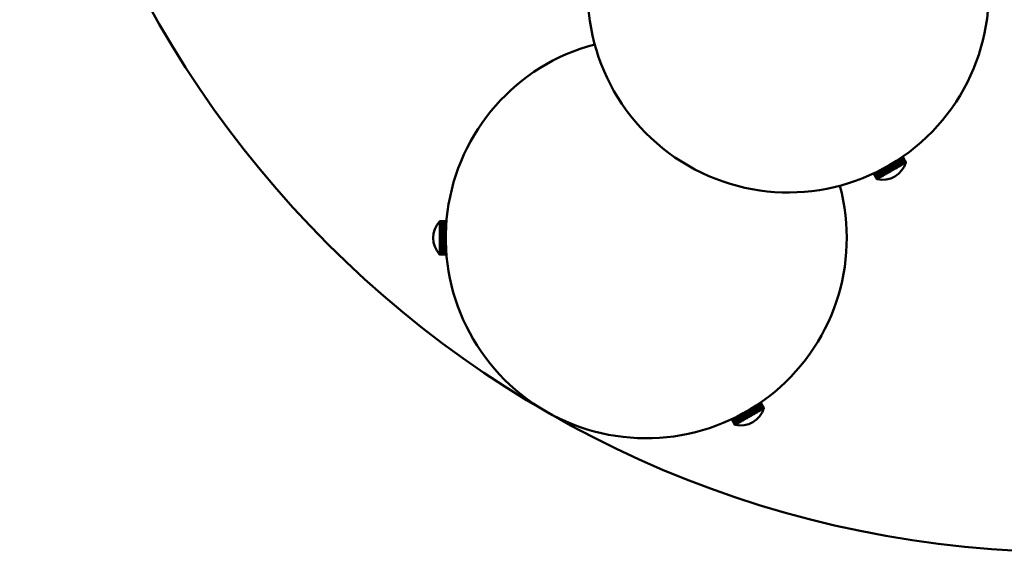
# Model space of a CAD drawing. Header units: millimetres. Extents: x 849 to 4035, y 828 to 3843.
# Tile 59 of 121: x 1963 to 2258, y 3213 to 3372. Entities that reach past the tile are written whole.
import ezdxf

# ---------------------------------------------------------------- set-up
doc = ezdxf.new("R2010")
doc.units = ezdxf.units.MM
doc.header["$LTSCALE"] = 15
doc.layers.add('Widoczne (ISO)', color=7, linetype='Continuous', lineweight=50)

msp = doc.modelspace()

# ---------------------------------------------------------------- linework, layer by layer
at = {"layer": 'Widoczne (ISO)'}
for p, q in [((2226.16, 3327.99), (2225.27, 3329.54)), ((2225.31, 3329.56), (2226.24, 3327.95)), ((2225.35, 3329.59), (2226.24, 3328.04)), ((2226.47, 3328.17), (2225.57, 3329.72)), ((2225.6, 3329.74), (2226.54, 3328.12)), ((2225.64, 3329.77), (2226.54, 3328.21)), ((2226.76, 3328.33), (2225.85, 3329.9)), ((2225.87, 3329.92), (2226.82, 3328.28)), ((2225.92, 3329.95), (2226.83, 3328.37)), ((2227.03, 3328.49), (2226.12, 3330.08)), ((2226.13, 3330.09), (2227.09, 3328.43)), ((2226.18, 3330.12), (2227.1, 3328.53)), ((2227.29, 3328.64), (2226.37, 3330.24)), ((2226.37, 3330.24), (2227.33, 3328.58)), ((2226.43, 3330.28), (2227.36, 3328.68)), ((2227.53, 3328.78), (2226.6, 3330.39)), ((2226.66, 3330.43), (2227.59, 3328.81)), ((2227.75, 3328.91), (2226.81, 3330.54)), ((2226.87, 3330.57), (2227.81, 3328.94)), ((2227.95, 3329.02), (2227.01, 3330.66)), ((2227.05, 3330.69), (2228, 3329.05)), ((2228.13, 3329.13), (2227.18, 3330.78)), ((2227.22, 3330.81), (2228.17, 3329.15)), ((2228.29, 3329.22), (2227.33, 3330.88)), ((2227.36, 3330.9), (2228.32, 3329.24)), ((2228.42, 3329.29), (2227.45, 3330.97)), ((2227.48, 3330.99), (2228.45, 3329.31)), ((2228.52, 3329.35), (2227.55, 3331.04)), ((2227.57, 3331.05), (2228.55, 3329.37)), ((2228.6, 3329.4), (2227.63, 3331.09)), ((2227.64, 3331.1), (2228.62, 3329.41)), ((2228.66, 3329.43), (2227.68, 3331.12)), ((2227.69, 3331.13), (2228.67, 3329.44)), ((2228.68, 3329.45), (2227.71, 3331.14)), ((2227.71, 3331.14), (2228.69, 3329.45)), ((2228.69, 3329.45), (2227.71, 3331.14)), ((2228.68, 3329.45), (2228.67, 3329.44)), ((2228.69, 3329.45), (2228.69, 3329.45)), ((2220.75, 3324.87), (2219.81, 3326.51)), ((2219.86, 3326.53), (2220.8, 3324.89)), ((2220.95, 3324.98), (2220.01, 3326.61)), ((2220.07, 3326.64), (2221.01, 3325.01)), ((2221.17, 3325.11), (2220.24, 3326.72)), ((2220.3, 3326.75), (2221.23, 3325.14)), ((2221.41, 3325.25), (2220.49, 3326.85)), ((2221.51, 3325.21), (2220.55, 3326.88)), ((2220.56, 3326.88), (2221.48, 3325.28)), ((2221.67, 3325.4), (2220.76, 3326.98)), ((2221.76, 3325.36), (2220.81, 3327.01)), ((2220.83, 3327.02), (2221.74, 3325.44)), ((2221.95, 3325.56), (2221.04, 3327.13)), ((2222.03, 3325.52), (2221.09, 3327.15)), ((2221.11, 3327.17), (2222.02, 3325.6)), ((2222.24, 3325.72), (2221.34, 3327.28)), ((2222.32, 3325.68), (2221.38, 3327.3)), ((2221.41, 3327.32), (2222.31, 3325.77)), ((2222.54, 3325.9), (2221.65, 3327.44)), ((2222.61, 3325.85), (2221.68, 3327.46)), ((2221.73, 3327.49), (2222.62, 3325.94)), ((2222.85, 3326.08), (2221.97, 3327.62)), ((2222.92, 3326.03), (2221.99, 3327.63)), ((2222.05, 3327.66), (2222.93, 3326.13)), ((2223.18, 3326.27), (2222.29, 3327.79)), ((2223.24, 3326.21), (2222.32, 3327.81)), ((2222.38, 3327.84), (2223.26, 3326.31)), ((2223.51, 3326.46), (2222.63, 3327.98)), ((2223.56, 3326.4), (2222.64, 3327.99)), ((2222.71, 3328.03), (2223.59, 3326.51)), ((2223.84, 3326.65), (2222.97, 3328.17)), ((2223.89, 3326.59), (2222.98, 3328.17)), ((2223.05, 3328.22), (2223.93, 3326.7)), ((2224.22, 3326.78), (2223.31, 3328.36)), ((2224.18, 3326.85), (2223.31, 3328.36)), ((2223.39, 3328.41), (2224.27, 3326.9)), ((2223.84, 3326.65), (2223.59, 3326.51)), ((2224.52, 3327.04), (2223.65, 3328.56)), ((2223.73, 3328.61), (2224.61, 3327.09)), ((2223.73, 3328.61), (2224.64, 3327.02)), ((2223.89, 3326.59), (2223.97, 3326.64)), ((2224.18, 3326.85), (2223.93, 3326.7)), ((2224.86, 3327.24), (2223.98, 3328.76)), ((2224.06, 3328.8), (2224.97, 3327.21)), ((2224.07, 3328.81), (2224.95, 3327.29)), ((2224.22, 3326.78), (2224.31, 3326.83)), ((2224.52, 3327.04), (2224.27, 3326.9)), ((2225.2, 3327.43), (2224.32, 3328.95)), ((2224.38, 3328.99), (2225.3, 3327.4)), ((2224.4, 3329), (2225.28, 3327.48)), ((2224.56, 3326.97), (2224.64, 3327.02)), ((2224.86, 3327.24), (2224.61, 3327.09)), ((2225.53, 3327.62), (2224.64, 3329.15)), ((2224.7, 3329.19), (2225.62, 3327.59)), ((2224.73, 3329.2), (2225.61, 3327.67)), ((2224.89, 3327.17), (2224.98, 3327.22)), ((2225.2, 3327.43), (2224.95, 3327.29)), ((2225.85, 3327.81), (2224.96, 3329.35)), ((2225.01, 3329.38), (2225.94, 3327.77)), ((2225.04, 3329.4), (2225.93, 3327.86)), ((2225.22, 3327.36), (2225.3, 3327.41)), ((2225.53, 3327.62), (2225.28, 3327.48)), ((2225.55, 3327.54), (2225.63, 3327.59)), ((2225.85, 3327.81), (2225.61, 3327.67)), ((2225.86, 3327.73), (2225.94, 3327.77)), ((2226.16, 3327.99), (2225.93, 3327.86)), ((2226.17, 3327.91), (2226.25, 3327.95)), ((2226.47, 3328.17), (2226.24, 3328.04)), ((2226.47, 3328.08), (2226.55, 3328.12)), ((2226.76, 3328.33), (2226.54, 3328.21)), ((2226.76, 3328.24), (2226.83, 3328.28)), ((2227.03, 3328.49), (2226.83, 3328.37)), ((2227.03, 3328.4), (2227.09, 3328.44)), ((2227.29, 3328.64), (2227.1, 3328.53)), ((2227.28, 3328.55), (2227.34, 3328.58)), ((2227.53, 3328.78), (2227.36, 3328.68)), ((2227.52, 3328.68), (2227.58, 3328.72)), ((2227.53, 3328.77), (2227.57, 3328.71)), ((2227.75, 3328.91), (2227.59, 3328.81)), ((2227.74, 3328.81), (2227.79, 3328.84)), ((2227.75, 3328.88), (2227.78, 3328.83)), ((2227.95, 3329.02), (2227.81, 3328.94)), ((2227.93, 3328.92), (2227.98, 3328.95)), ((2227.95, 3328.98), (2227.97, 3328.94)), ((2228.13, 3329.13), (2228, 3329.05)), ((2228.11, 3329.02), (2228.15, 3329.05)), ((2228.12, 3329.07), (2228.14, 3329.04)), ((2228.29, 3329.22), (2228.17, 3329.15)), ((2228.26, 3329.11), (2228.3, 3329.13)), ((2228.27, 3329.15), (2228.28, 3329.12)), ((2228.42, 3329.29), (2228.32, 3329.24)), ((2228.39, 3329.19), (2228.42, 3329.2)), ((2228.4, 3329.21), (2228.4, 3329.19)), ((2228.52, 3329.35), (2228.45, 3329.31)), ((2228.49, 3329.25), (2228.52, 3329.26)), ((2228.5, 3329.26), (2228.5, 3329.25)), ((2228.6, 3329.4), (2228.55, 3329.37)), ((2228.57, 3329.29), (2228.59, 3329.3)), ((2228.57, 3329.29), (2228.57, 3329.29)), ((2228.66, 3329.43), (2228.62, 3329.41)), ((2228.62, 3329.32), (2228.63, 3329.33)), ((2228.65, 3329.34), (2228.65, 3329.34)), ((2220.03, 3324.45), (2219.05, 3326.15)), ((2220.03, 3324.45), (2219.05, 3326.14)), ((2219.06, 3326.15), (2220.03, 3324.45)), ((2220.06, 3324.46), (2219.08, 3326.16)), ((2219.09, 3326.16), (2220.07, 3324.47)), ((2220.11, 3324.49), (2219.13, 3326.18)), ((2219.15, 3326.19), (2220.13, 3324.51)), ((2220.19, 3324.54), (2219.22, 3326.22)), ((2219.24, 3326.24), (2220.21, 3324.55)), ((2220.29, 3324.6), (2219.33, 3326.28)), ((2219.36, 3326.29), (2220.32, 3324.62)), ((2220.42, 3324.68), (2219.46, 3326.34)), ((2219.5, 3326.36), (2220.46, 3324.7)), ((2220.58, 3324.76), (2219.62, 3326.42)), ((2219.67, 3326.44), (2220.62, 3324.79)), ((2220.06, 3324.46), (2220.03, 3324.45)), ((2220.03, 3324.45), (2220.03, 3324.45)), ((2220.11, 3324.49), (2220.07, 3324.47)), ((2220.19, 3324.54), (2220.13, 3324.51)), ((2220.14, 3324.42), (2220.14, 3324.43)), ((2220.17, 3324.44), (2220.18, 3324.44)), ((2220.29, 3324.6), (2220.21, 3324.55)), ((2220.22, 3324.47), (2220.24, 3324.48)), ((2220.23, 3324.48), (2220.23, 3324.48)), ((2220.3, 3324.51), (2220.32, 3324.53)), ((2220.31, 3324.52), (2220.3, 3324.53)), ((2220.42, 3324.68), (2220.32, 3324.62)), ((2220.41, 3324.58), (2220.4, 3324.6)), ((2220.4, 3324.57), (2220.43, 3324.59)), ((2220.58, 3324.76), (2220.46, 3324.7)), ((2220.54, 3324.65), (2220.53, 3324.68)), ((2220.53, 3324.65), (2220.56, 3324.67)), ((2220.75, 3324.87), (2220.62, 3324.79)), ((2220.69, 3324.74), (2220.67, 3324.77)), ((2220.68, 3324.73), (2220.72, 3324.76)), ((2220.95, 3324.98), (2220.8, 3324.89)), ((2220.86, 3324.84), (2220.84, 3324.88)), ((2220.85, 3324.83), (2220.9, 3324.86)), ((2221.17, 3325.11), (2221.01, 3325.01)), ((2221.06, 3324.95), (2221.03, 3325)), ((2221.05, 3324.95), (2221.1, 3324.98)), ((2221.41, 3325.25), (2221.23, 3325.14)), ((2221.27, 3325.08), (2221.24, 3325.14)), ((2221.26, 3325.07), (2221.32, 3325.11)), ((2221.67, 3325.4), (2221.48, 3325.28)), ((2221.5, 3325.21), (2221.56, 3325.25)), ((2221.95, 3325.56), (2221.74, 3325.44)), ((2221.75, 3325.36), (2221.82, 3325.39)), ((2222.24, 3325.72), (2222.02, 3325.6)), ((2222.02, 3325.51), (2222.1, 3325.55)), ((2222.54, 3325.9), (2222.31, 3325.77)), ((2222.31, 3325.68), (2222.38, 3325.72)), ((2222.61, 3325.85), (2222.69, 3325.89)), ((2222.85, 3326.08), (2222.62, 3325.94)), ((2222.92, 3326.03), (2223, 3326.07)), ((2223.18, 3326.27), (2222.93, 3326.13)), ((2223.23, 3326.21), (2223.32, 3326.26)), ((2223.51, 3326.46), (2223.26, 3326.31)), ((2223.56, 3326.4), (2223.64, 3326.45)), ((2089.23, 3311.81), (2091.19, 3311.81)), ((2091.19, 3311.81), (2089.23, 3311.81)), ((2089.23, 3311.8), (2089.23, 3311.81)), ((2089.23, 3311.8), (2091.19, 3311.8)), ((2091.19, 3311.79), (2089.23, 3311.79)), ((2089.23, 3311.76), (2089.23, 3311.79)), ((2089.23, 3311.76), (2091.19, 3311.76)), ((2089.16, 3311.73), (2089.16, 3311.73)), ((2089.16, 3311.72), (2089.16, 3311.71)), ((2089.16, 3311.68), (2089.16, 3311.66)), ((2089.16, 3311.6), (2089.16, 3311.58)), ((2089.16, 3311.59), (2089.16, 3311.59)), ((2089.16, 3311.5), (2089.16, 3311.47)), ((2089.16, 3311.49), (2089.17, 3311.49)), ((2089.16, 3311.37), (2089.16, 3311.33)), ((2089.16, 3311.36), (2089.18, 3311.36)), ((2089.16, 3311.21), (2089.16, 3311.17)), ((2089.16, 3311.2), (2089.19, 3311.2)), ((2089.16, 3311.03), (2089.16, 3310.98)), ((2089.16, 3311.01), (2089.2, 3311.01)), ((2089.16, 3310.82), (2089.16, 3310.76)), ((2089.16, 3310.8), (2089.21, 3310.8)), ((2089.16, 3310.58), (2089.16, 3310.52)), ((2089.16, 3310.57), (2089.22, 3310.57)), ((2089.16, 3310.32), (2089.16, 3310.25)), ((2089.16, 3310.31), (2091.08, 3310.31)), ((2089.16, 3310.04), (2089.16, 3309.96)), ((2089.16, 3310.03), (2091.07, 3310.03)), ((2089.16, 3309.74), (2089.16, 3309.66)), ((2089.16, 3309.73), (2091.05, 3309.73)), ((2089.16, 3309.42), (2089.16, 3309.33)), ((2089.16, 3309.41), (2091.04, 3309.41)), ((2089.16, 3309.08), (2089.16, 3309)), ((2089.16, 3309.08), (2091.03, 3309.08)), ((2091.19, 3311.74), (2089.23, 3311.74)), ((2089.23, 3311.68), (2089.23, 3311.74)), ((2089.23, 3311.68), (2091.18, 3311.68)), ((2091.18, 3311.66), (2089.23, 3311.66)), ((2089.23, 3311.58), (2089.23, 3311.66)), ((2089.23, 3311.58), (2091.17, 3311.58)), ((2091.17, 3311.55), (2089.23, 3311.55)), ((2089.23, 3311.45), (2089.23, 3311.55)), ((2089.23, 3311.45), (2091.16, 3311.45)), ((2091.16, 3311.41), (2089.23, 3311.41)), ((2089.23, 3311.29), (2089.23, 3311.41)), ((2089.23, 3311.29), (2091.15, 3311.29)), ((2091.15, 3311.24), (2089.23, 3311.24)), ((2089.23, 3311.1), (2089.23, 3311.24)), ((2089.23, 3311.1), (2091.14, 3311.1)), ((2091.13, 3311.05), (2089.23, 3311.05)), ((2089.23, 3310.88), (2089.23, 3311.05)), ((2089.23, 3310.88), (2091.12, 3310.88)), ((2091.12, 3310.82), (2089.23, 3310.82)), ((2089.23, 3310.64), (2089.23, 3310.82)), ((2089.23, 3310.64), (2091.11, 3310.64)), ((2091.1, 3310.58), (2089.23, 3310.58)), ((2089.23, 3310.38), (2089.23, 3310.58)), ((2089.23, 3310.38), (2091.09, 3310.38)), ((2091.08, 3310.31), (2089.23, 3310.31)), ((2089.23, 3310.09), (2089.23, 3310.31)), ((2089.23, 3310.09), (2091.07, 3310.09)), ((2091.07, 3310.02), (2089.23, 3310.02)), ((2089.23, 3309.79), (2089.23, 3310.02)), ((2089.23, 3309.79), (2091.06, 3309.79)), ((2091.05, 3309.71), (2089.23, 3309.71)), ((2089.23, 3309.46), (2089.23, 3309.71)), ((2089.23, 3309.46), (2091.04, 3309.46)), ((2091.04, 3309.38), (2089.23, 3309.38)), ((2089.23, 3309.12), (2089.23, 3309.38)), ((2089.23, 3309.12), (2091.03, 3309.12)), ((2091.02, 3309.03), (2089.23, 3309.03)), ((2089.23, 3308.77), (2089.23, 3309.03)), ((2089.16, 3308.74), (2089.16, 3308.64)), ((2089.16, 3308.73), (2091.01, 3308.73)), ((2089.16, 3308.37), (2089.16, 3308.28)), ((2089.16, 3308.37), (2091, 3308.37)), ((2089.16, 3308), (2089.16, 3307.91)), ((2089.16, 3308), (2090.99, 3308)), ((2089.16, 3307.63), (2089.16, 3307.53)), ((2089.16, 3307.62), (2090.99, 3307.62)), ((2089.16, 3307.24), (2089.16, 3307.14)), ((2089.16, 3307.24), (2090.98, 3307.24)), ((2089.16, 3306.86), (2089.16, 3306.76)), ((2090.98, 3306.76), (2089.16, 3306.76)), ((2089.16, 3306.47), (2089.16, 3306.37)), ((2090.98, 3306.37), (2089.16, 3306.37)), ((2089.16, 3306.09), (2089.16, 3305.99)), ((2090.99, 3305.99), (2089.16, 3305.99)), ((2089.23, 3308.77), (2091.01, 3308.77)), ((2091.01, 3308.67), (2089.23, 3308.67)), ((2089.23, 3308.4), (2089.23, 3308.67)), ((2089.23, 3308.4), (2091, 3308.4)), ((2091, 3308.3), (2089.23, 3308.3)), ((2089.23, 3308.02), (2089.23, 3308.3)), ((2089.23, 3308.02), (2090.99, 3308.02)), ((2090.99, 3307.93), (2089.23, 3307.93)), ((2089.23, 3307.64), (2089.23, 3307.93)), ((2089.23, 3307.64), (2090.99, 3307.64)), ((2090.99, 3307.54), (2089.23, 3307.54)), ((2089.23, 3307.25), (2089.23, 3307.54)), ((2089.23, 3307.25), (2090.98, 3307.25)), ((2090.98, 3307.15), (2089.23, 3307.15)), ((2089.23, 3306.86), (2089.23, 3307.15)), ((2089.23, 3306.86), (2090.98, 3306.86)), ((2090.98, 3306.76), (2089.23, 3306.76)), ((2089.23, 3306.46), (2089.23, 3306.76)), ((2089.23, 3306.46), (2090.98, 3306.46)), ((2090.98, 3306.36), (2089.23, 3306.36)), ((2089.23, 3306.07), (2089.23, 3306.36)), ((2089.23, 3306.07), (2090.99, 3306.07)), ((2090.99, 3305.98), (2089.23, 3305.98)), ((2089.23, 3305.69), (2089.23, 3305.98)), ((2089.16, 3305.71), (2089.16, 3305.61)), ((2090.99, 3305.61), (2089.16, 3305.61)), ((2089.16, 3305.33), (2089.16, 3305.24)), ((2091, 3305.25), (2089.16, 3305.25)), ((2089.16, 3304.97), (2089.16, 3304.88)), ((2091.01, 3304.89), (2089.16, 3304.89)), ((2089.16, 3304.62), (2089.16, 3304.53)), ((2091.03, 3304.54), (2089.16, 3304.54)), ((2089.16, 3304.28), (2089.16, 3304.2)), ((2091.04, 3304.2), (2089.16, 3304.2)), ((2089.16, 3303.96), (2089.16, 3303.88)), ((2091.05, 3303.89), (2089.16, 3303.89)), ((2089.16, 3303.65), (2089.16, 3303.58)), ((2091.07, 3303.59), (2089.16, 3303.59)), ((2089.16, 3303.37), (2089.16, 3303.3)), ((2089.23, 3303.31), (2089.16, 3303.31)), ((2089.16, 3303.1), (2089.16, 3303.04)), ((2089.22, 3303.05), (2089.16, 3303.05)), ((2089.23, 3305.69), (2090.99, 3305.69)), ((2091, 3305.59), (2089.23, 3305.59)), ((2089.23, 3305.31), (2089.23, 3305.59)), ((2089.23, 3305.31), (2091, 3305.31)), ((2091, 3305.21), (2089.23, 3305.21)), ((2089.23, 3304.94), (2089.23, 3305.21)), ((2089.23, 3304.94), (2091.01, 3304.94)), ((2091.01, 3304.85), (2089.23, 3304.85)), ((2089.23, 3304.58), (2089.23, 3304.85)), ((2089.23, 3304.58), (2091.02, 3304.58)), ((2091.03, 3304.49), (2089.23, 3304.49)), ((2089.23, 3304.24), (2089.23, 3304.49)), ((2089.23, 3304.24), (2091.04, 3304.24)), ((2091.04, 3304.15), (2089.23, 3304.15)), ((2089.23, 3303.91), (2089.23, 3304.15)), ((2089.23, 3303.91), (2091.05, 3303.91)), ((2091.06, 3303.83), (2089.23, 3303.83)), ((2089.23, 3303.6), (2089.23, 3303.83)), ((2089.23, 3303.6), (2091.07, 3303.6)), ((2091.07, 3303.52), (2089.23, 3303.52)), ((2089.23, 3303.31), (2089.23, 3303.52)), ((2089.23, 3303.31), (2091.09, 3303.31)), ((2091.09, 3303.24), (2089.23, 3303.24)), ((2089.23, 3303.04), (2089.23, 3303.24)), ((2089.23, 3303.04), (2091.1, 3303.04)), ((2091.11, 3302.97), (2089.23, 3302.97)), ((2089.23, 3302.79), (2089.23, 3302.97)), ((2089.16, 3302.86), (2089.16, 3302.8)), ((2089.21, 3302.82), (2089.16, 3302.82)), ((2089.16, 3302.64), (2089.16, 3302.59)), ((2089.2, 3302.61), (2089.16, 3302.61)), ((2089.16, 3302.45), (2089.16, 3302.41)), ((2089.19, 3302.42), (2089.16, 3302.42)), ((2089.16, 3302.29), (2089.16, 3302.25)), ((2089.18, 3302.26), (2089.16, 3302.26)), ((2089.16, 3302.15), (2089.16, 3302.12)), ((2089.17, 3302.14), (2089.16, 3302.14)), ((2089.16, 3302.04), (2089.16, 3302.02)), ((2089.16, 3302.03), (2089.16, 3302.03)), ((2089.16, 3301.96), (2089.16, 3301.95)), ((2089.16, 3301.91), (2089.16, 3301.91)), ((2089.16, 3301.89), (2089.16, 3301.89)), ((2089.23, 3302.79), (2091.12, 3302.79)), ((2091.12, 3302.73), (2089.23, 3302.73)), ((2089.23, 3302.57), (2089.23, 3302.73)), ((2089.23, 3302.57), (2091.13, 3302.57)), ((2091.14, 3302.52), (2089.23, 3302.52)), ((2089.23, 3302.38), (2089.23, 3302.52)), ((2089.23, 3302.38), (2091.15, 3302.38)), ((2091.15, 3302.33), (2089.23, 3302.33)), ((2089.23, 3302.21), (2089.23, 3302.33)), ((2089.23, 3302.21), (2091.16, 3302.21)), ((2091.16, 3302.17), (2089.23, 3302.17)), ((2089.23, 3302.07), (2089.23, 3302.17)), ((2089.23, 3302.07), (2091.17, 3302.07)), ((2091.17, 3302.04), (2089.23, 3302.04)), ((2089.23, 3301.96), (2089.23, 3302.04)), ((2089.23, 3301.96), (2091.18, 3301.96)), ((2091.18, 3301.94), (2089.23, 3301.94)), ((2089.23, 3301.88), (2089.23, 3301.94)), ((2089.23, 3301.88), (2091.19, 3301.88)), ((2089.23, 3301.83), (2089.23, 3301.87)), ((2091.19, 3301.87), (2089.23, 3301.87)), ((2089.23, 3301.83), (2091.19, 3301.83)), ((2091.19, 3301.82), (2089.23, 3301.82)), ((2089.23, 3301.81), (2089.23, 3301.82)), ((2089.23, 3301.81), (2091.19, 3301.81)), ((2182.54, 3255.78), (2183.43, 3254.24)), ((2183.66, 3254.38), (2182.77, 3255.93)), ((2182.81, 3255.95), (2183.74, 3254.34)), ((2182.85, 3255.97), (2183.74, 3254.42)), ((2183.97, 3254.55), (2183.07, 3256.11)), ((2183.1, 3256.13), (2184.04, 3254.51)), ((2183.14, 3256.16), (2184.04, 3254.6)), ((2184.26, 3254.72), (2183.35, 3256.29)), ((2183.37, 3256.31), (2184.32, 3254.67)), ((2183.42, 3256.34), (2184.33, 3254.76)), ((2184.53, 3254.88), (2183.62, 3256.46)), ((2183.63, 3256.47), (2184.59, 3254.82)), ((2183.68, 3256.51), (2184.6, 3254.92)), ((2184.79, 3255.03), (2183.87, 3256.63)), ((2183.87, 3256.63), (2184.83, 3254.97)), ((2183.93, 3256.67), (2184.86, 3255.07)), ((2185.03, 3255.17), (2184.1, 3256.78)), ((2184.16, 3256.82), (2185.09, 3255.2)), ((2185.25, 3255.3), (2184.31, 3256.92)), ((2184.37, 3256.96), (2185.31, 3255.33)), ((2185.45, 3255.41), (2184.51, 3257.05)), ((2184.55, 3257.08), (2185.5, 3255.44)), ((2185.63, 3255.51), (2184.68, 3257.17)), ((2184.72, 3257.19), (2185.67, 3255.54)), ((2185.79, 3255.6), (2184.83, 3257.27)), ((2184.86, 3257.29), (2185.82, 3255.62)), ((2185.92, 3255.68), (2184.95, 3257.35)), ((2184.98, 3257.37), (2185.95, 3255.7)), ((2186.02, 3255.74), (2185.05, 3257.42)), ((2185.07, 3257.44), (2186.05, 3255.75)), ((2186.1, 3255.79), (2185.13, 3257.48)), ((2185.14, 3257.49), (2186.12, 3255.8)), ((2186.16, 3255.82), (2185.18, 3257.51)), ((2185.19, 3257.52), (2186.17, 3255.82)), ((2186.18, 3255.83), (2185.21, 3257.53)), ((2185.21, 3257.53), (2186.19, 3255.83)), ((2186.19, 3255.84), (2185.21, 3257.53)), ((2186.1, 3255.79), (2186.05, 3255.75)), ((2186.16, 3255.82), (2186.12, 3255.8)), ((2186.18, 3255.83), (2186.17, 3255.82)), ((2186.19, 3255.84), (2186.19, 3255.83)), ((2177.17, 3252.83), (2178.12, 3251.18)), ((2178.25, 3251.25), (2177.31, 3252.9)), ((2177.36, 3252.92), (2178.3, 3251.28)), ((2178.45, 3251.37), (2177.51, 3253)), ((2177.57, 3253.02), (2178.51, 3251.4)), ((2178.67, 3251.5), (2177.74, 3253.11)), ((2177.8, 3253.14), (2178.73, 3251.53)), ((2178.91, 3251.64), (2177.99, 3253.23)), ((2179.01, 3251.6), (2178.05, 3253.26)), ((2178.06, 3253.27), (2178.98, 3251.67)), ((2179.17, 3251.78), (2178.26, 3253.37)), ((2179.26, 3251.75), (2178.31, 3253.4)), ((2178.33, 3253.41), (2179.24, 3251.82)), ((2179.45, 3251.94), (2178.54, 3253.51)), ((2179.53, 3251.9), (2178.59, 3253.54)), ((2178.61, 3253.55), (2179.52, 3251.99)), ((2179.74, 3252.11), (2178.84, 3253.67)), ((2179.82, 3252.07), (2178.88, 3253.69)), ((2178.91, 3253.71), (2179.81, 3252.15)), ((2180.04, 3252.29), (2179.15, 3253.83)), ((2180.11, 3252.24), (2179.18, 3253.85)), ((2179.23, 3253.88), (2180.12, 3252.33)), ((2180.35, 3252.47), (2179.47, 3254)), ((2180.42, 3252.42), (2179.49, 3254.02)), ((2179.55, 3254.05), (2180.43, 3252.51)), ((2180.68, 3252.65), (2179.79, 3254.18)), ((2180.74, 3252.6), (2179.82, 3254.19)), ((2179.88, 3254.23), (2180.76, 3252.7)), ((2181.01, 3252.84), (2180.13, 3254.37)), ((2181.06, 3252.79), (2180.14, 3254.38)), ((2180.21, 3254.41), (2181.09, 3252.89)), ((2181.34, 3253.04), (2180.47, 3254.56)), ((2181.39, 3252.98), (2180.48, 3254.56)), ((2180.55, 3254.6), (2181.43, 3253.09)), ((2181.01, 3252.84), (2180.76, 3252.7)), ((2181.72, 3253.17), (2180.81, 3254.75)), ((2181.68, 3253.23), (2180.81, 3254.75)), ((2180.89, 3254.8), (2181.77, 3253.28)), ((2181.06, 3252.78), (2181.14, 3252.83)), ((2181.34, 3253.04), (2181.09, 3252.89)), ((2182.02, 3253.43), (2181.15, 3254.95)), ((2181.23, 3255), (2182.11, 3253.48)), ((2181.23, 3254.99), (2182.14, 3253.41)), ((2181.39, 3252.98), (2181.47, 3253.03)), ((2181.68, 3253.23), (2181.43, 3253.09)), ((2182.36, 3253.63), (2181.48, 3255.14)), ((2181.56, 3255.19), (2182.47, 3253.6)), ((2181.57, 3255.19), (2182.45, 3253.67)), ((2181.72, 3253.17), (2181.81, 3253.22)), ((2182.02, 3253.43), (2181.77, 3253.28)), ((2182.7, 3253.82), (2181.82, 3255.34)), ((2181.88, 3255.38), (2182.8, 3253.79)), ((2181.9, 3255.39), (2182.78, 3253.87)), ((2182.06, 3253.36), (2182.14, 3253.41)), ((2182.36, 3253.63), (2182.11, 3253.48)), ((2183.03, 3254.01), (2182.14, 3255.54)), ((2182.2, 3255.57), (2183.12, 3253.98)), ((2182.23, 3255.59), (2183.11, 3254.06)), ((2182.39, 3253.55), (2182.48, 3253.6)), ((2182.7, 3253.82), (2182.45, 3253.67)), ((2183.35, 3254.2), (2182.46, 3255.73)), ((2182.51, 3255.76), (2183.44, 3254.16)), ((2182.72, 3253.74), (2182.8, 3253.79)), ((2183.03, 3254.01), (2182.78, 3253.87)), ((2183.05, 3253.93), (2183.13, 3253.98)), ((2183.35, 3254.2), (2183.11, 3254.06)), ((2183.36, 3254.12), (2183.44, 3254.16)), ((2183.66, 3254.38), (2183.43, 3254.24)), ((2183.67, 3254.29), (2183.75, 3254.34)), ((2183.97, 3254.55), (2183.74, 3254.42)), ((2183.97, 3254.47), (2184.05, 3254.51)), ((2184.26, 3254.72), (2184.04, 3254.6)), ((2184.26, 3254.63), (2184.33, 3254.67)), ((2184.53, 3254.88), (2184.33, 3254.76)), ((2184.53, 3254.79), (2184.59, 3254.83)), ((2184.79, 3255.03), (2184.6, 3254.92)), ((2184.78, 3254.93), (2184.84, 3254.97)), ((2185.03, 3255.17), (2184.86, 3255.07)), ((2185.02, 3255.07), (2185.08, 3255.11)), ((2185.03, 3255.16), (2185.07, 3255.1)), ((2185.25, 3255.3), (2185.09, 3255.2)), ((2185.24, 3255.2), (2185.29, 3255.23)), ((2185.25, 3255.27), (2185.28, 3255.22)), ((2185.45, 3255.41), (2185.31, 3255.33)), ((2185.43, 3255.31), (2185.48, 3255.34)), ((2185.45, 3255.37), (2185.47, 3255.33)), ((2185.63, 3255.51), (2185.5, 3255.44)), ((2185.61, 3255.41), (2185.65, 3255.44)), ((2185.62, 3255.46), (2185.64, 3255.43)), ((2185.79, 3255.6), (2185.67, 3255.54)), ((2185.76, 3255.5), (2185.8, 3255.52)), ((2185.77, 3255.53), (2185.78, 3255.51)), ((2185.92, 3255.68), (2185.82, 3255.62)), ((2185.89, 3255.57), (2185.92, 3255.59)), ((2185.9, 3255.6), (2185.9, 3255.58)), ((2186.02, 3255.74), (2185.95, 3255.7)), ((2185.99, 3255.63), (2186.02, 3255.65)), ((2186, 3255.65), (2186, 3255.64)), ((2186.07, 3255.68), (2186.09, 3255.69)), ((2186.07, 3255.68), (2186.07, 3255.68)), ((2186.12, 3255.71), (2186.13, 3255.72)), ((2186.15, 3255.73), (2186.15, 3255.73)), ((2177.53, 3250.84), (2176.55, 3252.53)), ((2177.53, 3250.84), (2176.55, 3252.53)), ((2176.56, 3252.54), (2177.53, 3250.84)), ((2177.56, 3250.85), (2176.58, 3252.55)), ((2176.59, 3252.55), (2177.57, 3250.86)), ((2177.61, 3250.88), (2176.63, 3252.57)), ((2176.65, 3252.58), (2177.63, 3250.89)), ((2177.69, 3250.93), (2176.72, 3252.61)), ((2176.74, 3252.62), (2177.71, 3250.94)), ((2177.79, 3250.99), (2176.83, 3252.66)), ((2176.86, 3252.68), (2177.82, 3251.01)), ((2177.92, 3251.06), (2176.96, 3252.73)), ((2177, 3252.75), (2177.96, 3251.08)), ((2178.08, 3251.15), (2177.12, 3252.81)), ((2177.56, 3250.85), (2177.53, 3250.84)), ((2177.53, 3250.84), (2177.53, 3250.84)), ((2177.61, 3250.88), (2177.57, 3250.86)), ((2177.69, 3250.93), (2177.63, 3250.89)), ((2177.64, 3250.81), (2177.64, 3250.81)), ((2177.67, 3250.83), (2177.68, 3250.83)), ((2177.79, 3250.99), (2177.71, 3250.94)), ((2177.72, 3250.86), (2177.74, 3250.87)), ((2177.73, 3250.86), (2177.73, 3250.87)), ((2177.81, 3250.91), (2177.8, 3250.92)), ((2177.8, 3250.9), (2177.82, 3250.91)), ((2177.92, 3251.06), (2177.82, 3251.01)), ((2177.9, 3250.96), (2177.93, 3250.98)), ((2177.91, 3250.97), (2177.9, 3250.98)), ((2178.08, 3251.15), (2177.96, 3251.08)), ((2178.04, 3251.04), (2178.03, 3251.07)), ((2178.03, 3251.03), (2178.06, 3251.06)), ((2178.25, 3251.25), (2178.12, 3251.18)), ((2178.19, 3251.13), (2178.17, 3251.16)), ((2178.18, 3251.12), (2178.22, 3251.15)), ((2178.45, 3251.37), (2178.3, 3251.28)), ((2178.36, 3251.23), (2178.34, 3251.27)), ((2178.35, 3251.22), (2178.4, 3251.25)), ((2178.67, 3251.5), (2178.51, 3251.4)), ((2178.56, 3251.34), (2178.53, 3251.39)), ((2178.55, 3251.34), (2178.6, 3251.37)), ((2178.91, 3251.64), (2178.73, 3251.53)), ((2178.77, 3251.47), (2178.74, 3251.53)), ((2178.76, 3251.46), (2178.82, 3251.49)), ((2179.17, 3251.78), (2178.98, 3251.67)), ((2179, 3251.6), (2179.06, 3251.63)), ((2179.45, 3251.94), (2179.24, 3251.82)), ((2179.25, 3251.74), (2179.32, 3251.78)), ((2179.74, 3252.11), (2179.52, 3251.99)), ((2179.52, 3251.9), (2179.6, 3251.94)), ((2180.04, 3252.29), (2179.81, 3252.15)), ((2179.81, 3252.06), (2179.88, 3252.11)), ((2180.11, 3252.24), (2180.19, 3252.28)), ((2180.35, 3252.47), (2180.12, 3252.33)), ((2180.42, 3252.41), (2180.5, 3252.46)), ((2180.68, 3252.65), (2180.43, 3252.51)), ((2180.73, 3252.6), (2180.82, 3252.65))]:
    msp.add_line(p, q, dxfattribs=at)
msp.add_circle((2278.48, 3527.65), 315, dxfattribs=at)
for centre, radius, start, end in [((2193.48, 3380.42), 60, 101.4096, 18.5904), ((2150.98, 3306.81), 60, 104.9005, 15.0995), ((2221.73, 3331.49), 7.25, 256.3972, 343.6028), ((2094.48, 3306.81), 7.25, 136.3986, 137.2889), ((2094.48, 3306.81), 7.25, 136.3986, 137.2889), ((2094.48, 3306.81), 7.25, 137.2874, 222.7126), ((2094.48, 3306.81), 7.25, 222.7111, 223.6014), ((2179.23, 3257.88), 7.25, 256.3972, 343.6028)]:
    msp.add_arc(centre, radius, start, end, dxfattribs=at)
for centre, major_axis, ratio, start_param, end_param in [((2221.74, 3331.5), (3.62, -6.28), 0.994024, 0.745451, 0.760988), ((2221.73, 3331.49), (-3.62, 6.28), 0.999525, 3.887043, 3.90258), ((2221.73, 3331.5), (3.62, -6.28), 0.999525, 0.745451, 0.760988), ((2221.78, 3331.52), (3.62, -6.28), 0.186814, 5.522198, 5.537735), ((2221.69, 3331.47), (-3.62, 6.28), 0.109161, 2.380605, 2.396142), ((2221.78, 3331.52), (3.62, -6.28), 0.109161, 5.522198, 5.537735), ((2221.69, 3331.47), (-3.62, 6.28), 0.030834, 2.380605, 2.396142), ((2221.78, 3331.52), (3.62, -6.28), 0.030834, 5.522198, 5.537735), ((2221.69, 3331.47), (-3.62, 6.28), 0.047683, 3.887043, 3.90258), ((2221.78, 3331.52), (3.62, -6.28), 0.047683, 0.745451, 0.760988), ((2221.69, 3331.47), (-3.62, 6.28), 0.125906, 3.887043, 3.90258), ((2221.78, 3331.52), (3.62, -6.28), 0.125906, 0.745451, 0.760988), ((2221.69, 3331.47), (-3.62, 6.28), 0.203352, 3.887043, 3.90258), ((2221.78, 3331.52), (3.62, -6.28), 0.203352, 0.745451, 0.760988), ((2221.69, 3331.47), (-3.62, 6.28), 0.279545, 3.887043, 3.90258), ((2221.77, 3331.52), (3.62, -6.28), 0.279545, 0.745451, 0.760988), ((2221.69, 3331.47), (-3.62, 6.28), 0.354015, 3.887043, 3.90258), ((2221.77, 3331.52), (3.62, -6.28), 0.354015, 0.745451, 0.760988), ((2221.69, 3331.47), (-3.62, 6.28), 0.426301, 3.887043, 3.90258), ((2221.77, 3331.52), (3.62, -6.28), 0.426301, 0.745451, 0.760988), ((2221.7, 3331.47), (-3.62, 6.28), 0.49596, 3.887043, 3.90258), ((2221.77, 3331.52), (3.62, -6.28), 0.49596, 0.745451, 0.760988), ((2221.7, 3331.47), (-3.62, 6.28), 0.562561, 3.887043, 3.90258), ((2221.77, 3331.51), (3.62, -6.28), 0.562561, 0.745451, 0.760988), ((2221.7, 3331.47), (-3.62, 6.28), 0.625693, 3.887043, 3.90258), ((2221.77, 3331.51), (3.62, -6.28), 0.625693, 0.745451, 0.760988), ((2221.7, 3331.48), (-3.62, 6.28), 0.684968, 3.887043, 3.90258), ((2221.76, 3331.51), (3.62, -6.28), 0.684968, 0.745451, 0.760988), ((2221.7, 3331.48), (-3.62, 6.28), 0.740019, 3.887043, 3.90258), ((2221.76, 3331.51), (3.62, -6.28), 0.740019, 0.745451, 0.760988), ((2221.71, 3331.48), (-3.62, 6.28), 0.790509, 3.887043, 3.90258), ((2221.76, 3331.51), (3.62, -6.28), 0.790509, 0.745451, 0.760988), ((2221.71, 3331.48), (-3.62, 6.28), 0.836124, 3.887043, 3.90258), ((2221.76, 3331.51), (3.62, -6.28), 0.836124, 0.745451, 0.760988), ((2221.71, 3331.48), (-3.62, 6.28), 0.876585, 3.887043, 3.90258), ((2221.75, 3331.51), (3.62, -6.28), 0.876585, 0.745451, 0.760988), ((2221.71, 3331.48), (-3.62, 6.28), 0.911641, 3.887043, 3.90258), ((2221.75, 3331.5), (3.62, -6.28), 0.911641, 0.745451, 0.760988), ((2221.72, 3331.49), (-3.62, 6.28), 0.941076, 3.887043, 3.90258), ((2221.75, 3331.5), (3.62, -6.28), 0.941076, 0.745451, 0.760988), ((2221.72, 3331.49), (-3.62, 6.28), 0.96471, 3.887043, 3.90258), ((2221.74, 3331.5), (3.62, -6.28), 0.96471, 0.745451, 0.760988), ((2221.72, 3331.49), (-3.62, 6.28), 0.982395, 3.887043, 3.90258), ((2221.74, 3331.5), (3.62, -6.28), 0.982395, 0.745451, 0.760988), ((2221.73, 3331.49), (-3.62, 6.28), 0.994024, 3.887043, 3.90258), ((2221.73, 3331.49), (-3.62, 6.28), 0.998863, 2.380605, 2.396142), ((2221.73, 3331.5), (3.62, -6.28), 0.998863, 5.522198, 5.537735), ((2221.73, 3331.49), (-3.62, 6.28), 0.992042, 2.380605, 2.396142), ((2221.74, 3331.5), (3.62, -6.28), 0.992042, 5.522198, 5.537735), ((2221.72, 3331.49), (-3.62, 6.28), 0.979106, 2.380605, 2.396142), ((2221.74, 3331.5), (3.62, -6.28), 0.979106, 5.522198, 5.537735), ((2221.72, 3331.49), (-3.62, 6.28), 0.960132, 2.380605, 2.396142), ((2221.74, 3331.5), (3.62, -6.28), 0.960132, 5.522198, 5.537735), ((2221.72, 3331.49), (-3.62, 6.28), 0.93524, 2.380605, 2.396142), ((2221.75, 3331.5), (3.62, -6.28), 0.93524, 5.522198, 5.537735), ((2221.71, 3331.48), (-3.62, 6.28), 0.904581, 2.380605, 2.396142), ((2221.75, 3331.5), (3.62, -6.28), 0.904581, 5.522198, 5.537735), ((2221.71, 3331.48), (-3.62, 6.28), 0.868345, 2.380605, 2.396142), ((2221.75, 3331.51), (3.62, -6.28), 0.868345, 5.522198, 5.537735), ((2221.71, 3331.48), (-3.62, 6.28), 0.826756, 2.380605, 2.396142), ((2221.76, 3331.51), (3.62, -6.28), 0.826756, 5.522198, 5.537735), ((2221.71, 3331.48), (-3.62, 6.28), 0.780069, 2.380605, 2.396142), ((2221.76, 3331.51), (3.62, -6.28), 0.780069, 5.522198, 5.537735), ((2221.7, 3331.48), (-3.62, 6.28), 0.728573, 2.380605, 2.396142), ((2221.76, 3331.51), (3.62, -6.28), 0.728573, 5.522198, 5.537735), ((2221.7, 3331.48), (-3.62, 6.28), 0.672585, 2.380605, 2.396142), ((2221.76, 3331.51), (3.62, -6.28), 0.672585, 5.522198, 5.537735), ((2221.7, 3331.47), (-3.62, 6.28), 0.612451, 2.380605, 2.396142), ((2221.77, 3331.51), (3.62, -6.28), 0.612451, 5.522198, 5.537735), ((2221.7, 3331.47), (-3.62, 6.28), 0.54854, 2.380605, 2.396142), ((2221.77, 3331.52), (3.62, -6.28), 0.54854, 5.522198, 5.537735), ((2221.69, 3331.47), (-3.62, 6.28), 0.481248, 2.380605, 2.396142), ((2221.77, 3331.52), (3.62, -6.28), 0.481248, 5.522198, 5.537735), ((2221.69, 3331.47), (-3.62, 6.28), 0.410988, 2.380605, 2.396142), ((2221.77, 3331.52), (3.62, -6.28), 0.410988, 5.522198, 5.537735), ((2221.69, 3331.47), (-3.62, 6.28), 0.338195, 2.380605, 2.396142), ((2221.77, 3331.52), (3.62, -6.28), 0.338195, 5.522198, 5.537735), ((2221.69, 3331.47), (-3.62, 6.28), 0.263316, 2.380605, 2.396142), ((2221.77, 3331.52), (3.62, -6.28), 0.263316, 5.522198, 5.537735), ((2221.69, 3331.47), (-3.62, 6.28), 0.186814, 2.380605, 2.396142), ((2094.48, 3306.82), (7.25, 0), 0.996822, 2.380605, 2.396142), ((2094.48, 3306.81), (-7.25, 0), 0.996822, 5.522198, 5.537735), ((2094.48, 3306.82), (7.25, 0), 0.9875, 2.380605, 2.396142), ((2094.48, 3306.8), (-7.25, 0), 0.9875, 5.522198, 5.537735), ((2094.48, 3306.82), (7.25, 0), 0.972089, 2.380605, 2.396142), ((2094.48, 3306.8), (-7.25, 0), 0.972089, 5.522198, 5.537735), ((2094.48, 3306.83), (7.25, 0), 0.950685, 2.380605, 2.396142), ((2094.48, 3306.8), (-7.25, 0), 0.950685, 5.522198, 5.537735), ((2094.48, 3306.83), (7.25, 0), 0.923419, 2.380605, 2.396142), ((2094.48, 3306.79), (-7.25, 0), 0.923419, 5.522198, 5.537735), ((2094.48, 3306.84), (7.25, 0), 0.890461, 2.380605, 2.396142), ((2094.48, 3306.79), (-7.25, 0), 0.890461, 5.522198, 5.537735), ((2094.48, 3306.84), (7.25, 0), 0.852012, 2.380605, 2.396142), ((2094.48, 3306.79), (-7.25, 0), 0.852012, 5.522198, 5.537735), ((2094.48, 3306.84), (7.25, 0), 0.808311, 2.380605, 2.396142), ((2094.48, 3306.78), (-7.25, 0), 0.808311, 5.522198, 5.537735), ((2094.48, 3306.84), (7.25, 0), 0.759626, 2.380605, 2.396142), ((2094.48, 3306.78), (-7.25, 0), 0.759626, 5.522198, 5.537735), ((2094.48, 3306.85), (7.25, 0), 0.706257, 2.380605, 2.396142), ((2094.48, 3306.78), (-7.25, 0), 0.706257, 5.522198, 5.537735), ((2094.48, 3306.85), (7.25, 0), 0.648535, 2.380605, 2.396142), ((2094.48, 3306.77), (-7.25, 0), 0.648535, 5.522198, 5.537735), ((2094.48, 3306.85), (7.25, 0), 0.586813, 2.380605, 2.396142), ((2094.48, 3306.77), (-7.25, 0), 0.586813, 5.522198, 5.537735), ((2094.48, 3306.86), (7.25, 0), 0.521474, 2.380605, 2.396142), ((2094.48, 3306.77), (-7.25, 0), 0.521474, 5.522198, 5.537735), ((2094.48, 3306.86), (7.25, 0), 0.45292, 2.380605, 2.396142), ((2094.48, 3306.77), (-7.25, 0), 0.45292, 5.522198, 5.537735), ((2094.48, 3306.86), (7.25, 0), 0.381574, 2.380605, 2.396142), ((2094.48, 3306.77), (-7.25, 0), 0.381574, 5.522198, 5.537735), ((2094.48, 3306.86), (7.25, 0), 0.307875, 2.380605, 2.396142), ((2094.48, 3306.76), (-7.25, 0), 0.307875, 5.522198, 5.537735), ((2094.48, 3306.86), (7.25, 0), 0.232278, 2.380605, 2.396142), ((2094.48, 3306.76), (-7.25, 0), 0.232278, 5.522198, 5.537735), ((2094.48, 3306.86), (7.25, 0), 0.155248, 2.380605, 2.396142), ((2094.48, 3306.76), (-7.25, 0), 0.155248, 5.522198, 5.537735), ((2094.48, 3306.86), (7.25, 0), 0.077262, 2.380605, 2.396142), ((2094.48, 3306.76), (-7.25, 0), 0.077262, 5.522198, 5.537735), ((2094.48, 3306.86), (7.25, 0), 0.001201, 3.887043, 3.90258), ((2094.48, 3306.76), (-7.25, 0), 0.001201, 0.745451, 0.760988), ((2094.48, 3306.86), (7.25, 0), 0.079656, 3.887043, 3.90258), ((2094.48, 3306.76), (-7.25, 0), 0.079656, 0.745451, 0.760988), ((2094.48, 3306.86), (7.25, 0), 0.15762, 3.887043, 3.90258), ((2094.48, 3306.76), (-7.25, 0), 0.15762, 0.745451, 0.760988), ((2094.48, 3306.86), (7.25, 0), 0.234613, 3.887043, 3.90258), ((2094.48, 3306.76), (-7.25, 0), 0.234613, 0.745451, 0.760988), ((2094.48, 3306.86), (7.25, 0), 0.310159, 3.887043, 3.90258), ((2094.48, 3306.76), (-7.25, 0), 0.310159, 0.745451, 0.760988), ((2094.48, 3306.86), (7.25, 0), 0.383792, 3.887043, 3.90258), ((2094.48, 3306.77), (-7.25, 0), 0.383792, 0.745451, 0.760988), ((2094.48, 3306.86), (7.25, 0), 0.45506, 3.887043, 3.90258), ((2094.48, 3306.77), (-7.25, 0), 0.45506, 0.745451, 0.760988), ((2094.48, 3306.86), (7.25, 0), 0.523522, 3.887043, 3.90258), ((2094.48, 3306.77), (-7.25, 0), 0.523522, 0.745451, 0.760988), ((2094.48, 3306.85), (7.25, 0), 0.588756, 3.887043, 3.90258), ((2094.48, 3306.77), (-7.25, 0), 0.588756, 0.745451, 0.760988), ((2094.48, 3306.85), (7.25, 0), 0.650361, 3.887043, 3.90258), ((2094.48, 3306.77), (-7.25, 0), 0.650361, 0.745451, 0.760988), ((2094.48, 3306.85), (7.25, 0), 0.707955, 3.887043, 3.90258), ((2094.48, 3306.78), (-7.25, 0), 0.707955, 0.745451, 0.760988), ((2094.48, 3306.84), (7.25, 0), 0.761185, 3.887043, 3.90258), ((2094.48, 3306.78), (-7.25, 0), 0.761185, 0.745451, 0.760988), ((2094.48, 3306.84), (7.25, 0), 0.809722, 3.887043, 3.90258), ((2094.48, 3306.78), (-7.25, 0), 0.809722, 0.745451, 0.760988), ((2094.48, 3306.84), (7.25, 0), 0.853267, 3.887043, 3.90258), ((2094.48, 3306.79), (-7.25, 0), 0.853267, 0.745451, 0.760988), ((2094.48, 3306.84), (7.25, 0), 0.891551, 3.887043, 3.90258), ((2094.48, 3306.79), (-7.25, 0), 0.891551, 0.745451, 0.760988), ((2094.48, 3306.83), (7.25, 0), 0.924338, 3.887043, 3.90258), ((2094.48, 3306.79), (-7.25, 0), 0.924338, 0.745451, 0.760988), ((2094.48, 3306.83), (7.25, 0), 0.951427, 3.887043, 3.90258), ((2094.48, 3306.8), (-7.25, 0), 0.951427, 0.745451, 0.760988), ((2094.48, 3306.82), (7.25, 0), 0.97265, 3.887043, 3.90258), ((2094.48, 3306.8), (-7.25, 0), 0.97265, 0.745451, 0.760988), ((2094.48, 3306.82), (7.25, 0), 0.987875, 3.887043, 3.90258), ((2094.48, 3306.8), (-7.25, 0), 0.987875, 0.745451, 0.760988), ((2094.48, 3306.82), (7.25, 0), 0.997011, 3.887043, 3.90258), ((2094.48, 3306.81), (-7.25, 0), 0.997011, 0.745451, 0.760988), ((2179.22, 3257.88), (-3.62, 6.28), 0.982395, 3.887043, 3.90258), ((2179.24, 3257.89), (3.62, -6.28), 0.982395, 0.745451, 0.760988), ((2179.23, 3257.88), (-3.62, 6.28), 0.994024, 3.887043, 3.90258), ((2179.24, 3257.88), (3.62, -6.28), 0.994024, 0.745451, 0.760988), ((2179.23, 3257.88), (-3.62, 6.28), 0.999525, 3.887043, 3.90258), ((2179.23, 3257.88), (3.62, -6.28), 0.999525, 0.745451, 0.760988), ((2179.19, 3257.86), (-3.62, 6.28), 0.186814, 2.380605, 2.396142), ((2179.28, 3257.91), (3.62, -6.28), 0.186814, 5.522198, 5.537735), ((2179.19, 3257.86), (-3.62, 6.28), 0.109161, 2.380605, 2.396142), ((2179.28, 3257.91), (3.62, -6.28), 0.109161, 5.522198, 5.537735), ((2179.19, 3257.86), (-3.62, 6.28), 0.030834, 2.380605, 2.396142), ((2179.28, 3257.91), (3.62, -6.28), 0.030834, 5.522198, 5.537735), ((2179.19, 3257.86), (-3.62, 6.28), 0.047683, 3.887043, 3.90258), ((2179.28, 3257.91), (3.62, -6.28), 0.047683, 0.745451, 0.760988), ((2179.19, 3257.86), (-3.62, 6.28), 0.125906, 3.887043, 3.90258), ((2179.28, 3257.91), (3.62, -6.28), 0.125906, 0.745451, 0.760988), ((2179.19, 3257.86), (-3.62, 6.28), 0.203352, 3.887043, 3.90258), ((2179.28, 3257.91), (3.62, -6.28), 0.203352, 0.745451, 0.760988), ((2179.19, 3257.86), (-3.62, 6.28), 0.279545, 3.887043, 3.90258), ((2179.27, 3257.91), (3.62, -6.28), 0.279545, 0.745451, 0.760988), ((2179.19, 3257.86), (-3.62, 6.28), 0.354015, 3.887043, 3.90258), ((2179.27, 3257.91), (3.62, -6.28), 0.354015, 0.745451, 0.760988), ((2179.19, 3257.86), (-3.62, 6.28), 0.426301, 3.887043, 3.90258), ((2179.27, 3257.9), (3.62, -6.28), 0.426301, 0.745451, 0.760988), ((2179.2, 3257.86), (-3.62, 6.28), 0.49596, 3.887043, 3.90258), ((2179.27, 3257.9), (3.62, -6.28), 0.49596, 0.745451, 0.760988), ((2179.2, 3257.86), (-3.62, 6.28), 0.562561, 3.887043, 3.90258), ((2179.27, 3257.9), (3.62, -6.28), 0.562561, 0.745451, 0.760988), ((2179.2, 3257.86), (-3.62, 6.28), 0.625693, 3.887043, 3.90258), ((2179.27, 3257.9), (3.62, -6.28), 0.625693, 0.745451, 0.760988), ((2179.2, 3257.86), (-3.62, 6.28), 0.684968, 3.887043, 3.90258), ((2179.26, 3257.9), (3.62, -6.28), 0.684968, 0.745451, 0.760988), ((2179.2, 3257.87), (-3.62, 6.28), 0.740019, 3.887043, 3.90258), ((2179.26, 3257.9), (3.62, -6.28), 0.740019, 0.745451, 0.760988), ((2179.21, 3257.87), (-3.62, 6.28), 0.790509, 3.887043, 3.90258), ((2179.26, 3257.9), (3.62, -6.28), 0.790509, 0.745451, 0.760988), ((2179.21, 3257.87), (-3.62, 6.28), 0.836124, 3.887043, 3.90258), ((2179.26, 3257.9), (3.62, -6.28), 0.836124, 0.745451, 0.760988), ((2179.21, 3257.87), (-3.62, 6.28), 0.876585, 3.887043, 3.90258), ((2179.25, 3257.89), (3.62, -6.28), 0.876585, 0.745451, 0.760988), ((2179.21, 3257.87), (-3.62, 6.28), 0.911641, 3.887043, 3.90258), ((2179.25, 3257.89), (3.62, -6.28), 0.911641, 0.745451, 0.760988), ((2179.22, 3257.87), (-3.62, 6.28), 0.941076, 3.887043, 3.90258), ((2179.25, 3257.89), (3.62, -6.28), 0.941076, 0.745451, 0.760988), ((2179.22, 3257.88), (-3.62, 6.28), 0.96471, 3.887043, 3.90258), ((2179.24, 3257.89), (3.62, -6.28), 0.96471, 0.745451, 0.760988), ((2179.23, 3257.88), (-3.62, 6.28), 0.998863, 2.380605, 2.396142), ((2179.23, 3257.88), (3.62, -6.28), 0.998863, 5.522198, 5.537735), ((2179.23, 3257.88), (-3.62, 6.28), 0.992042, 2.380605, 2.396142), ((2179.24, 3257.89), (3.62, -6.28), 0.992042, 5.522198, 5.537735), ((2179.22, 3257.88), (-3.62, 6.28), 0.979106, 2.380605, 2.396142), ((2179.24, 3257.89), (3.62, -6.28), 0.979106, 5.522198, 5.537735), ((2179.22, 3257.88), (-3.62, 6.28), 0.960132, 2.380605, 2.396142), ((2179.24, 3257.89), (3.62, -6.28), 0.960132, 5.522198, 5.537735), ((2179.22, 3257.87), (-3.62, 6.28), 0.93524, 2.380605, 2.396142), ((2179.25, 3257.89), (3.62, -6.28), 0.93524, 5.522198, 5.537735), ((2179.21, 3257.87), (-3.62, 6.28), 0.904581, 2.380605, 2.396142), ((2179.25, 3257.89), (3.62, -6.28), 0.904581, 5.522198, 5.537735), ((2179.21, 3257.87), (-3.62, 6.28), 0.868345, 2.380605, 2.396142), ((2179.25, 3257.89), (3.62, -6.28), 0.868345, 5.522198, 5.537735), ((2179.21, 3257.87), (-3.62, 6.28), 0.826756, 2.380605, 2.396142), ((2179.26, 3257.9), (3.62, -6.28), 0.826756, 5.522198, 5.537735), ((2179.21, 3257.87), (-3.62, 6.28), 0.780069, 2.380605, 2.396142), ((2179.26, 3257.9), (3.62, -6.28), 0.780069, 5.522198, 5.537735), ((2179.2, 3257.86), (-3.62, 6.28), 0.728573, 2.380605, 2.396142), ((2179.26, 3257.9), (3.62, -6.28), 0.728573, 5.522198, 5.537735), ((2179.2, 3257.86), (-3.62, 6.28), 0.672585, 2.380605, 2.396142), ((2179.26, 3257.9), (3.62, -6.28), 0.672585, 5.522198, 5.537735), ((2179.2, 3257.86), (-3.62, 6.28), 0.612451, 2.380605, 2.396142), ((2179.27, 3257.9), (3.62, -6.28), 0.612451, 5.522198, 5.537735), ((2179.2, 3257.86), (-3.62, 6.28), 0.54854, 2.380605, 2.396142), ((2179.27, 3257.9), (3.62, -6.28), 0.54854, 5.522198, 5.537735), ((2179.19, 3257.86), (-3.62, 6.28), 0.481248, 2.380605, 2.396142), ((2179.27, 3257.9), (3.62, -6.28), 0.481248, 5.522198, 5.537735), ((2179.19, 3257.86), (-3.62, 6.28), 0.410988, 2.380605, 2.396142), ((2179.27, 3257.9), (3.62, -6.28), 0.410988, 5.522198, 5.537735), ((2179.19, 3257.86), (-3.62, 6.28), 0.338195, 2.380605, 2.396142), ((2179.27, 3257.91), (3.62, -6.28), 0.338195, 5.522198, 5.537735), ((2179.19, 3257.86), (-3.62, 6.28), 0.263316, 2.380605, 2.396142), ((2179.27, 3257.91), (3.62, -6.28), 0.263316, 5.522198, 5.537735)]:
    msp.add_ellipse(centre, major_axis=major_axis, ratio=ratio, start_param=start_param, end_param=end_param, dxfattribs=at)

doc.saveas('drawing.dxf')
